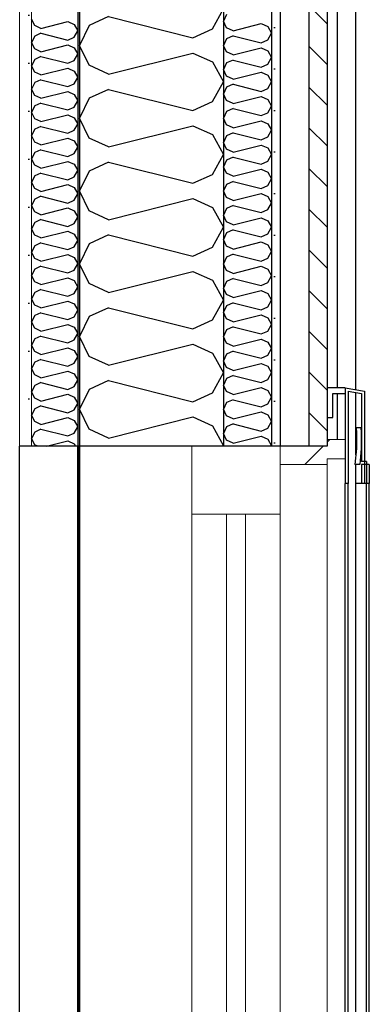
# Model space of a CAD drawing. Header units: millimetres. Extents: x -78869 to -55226, y -2070 to 13065.
# Tile 69 of 74: x -61541 to -61176, y 9244 to 10270. Entities that reach past the tile are written whole.
import ezdxf
from ezdxf.enums import TextEntityAlignment as Align

# ---------------------------------------------------------------- set-up
doc = ezdxf.new("R2010")
doc.units = ezdxf.units.MM
doc.header["$LTSCALE"] = 0.5
doc.header["$MEASUREMENT"] = 0
for name, pattern in [('Akselinje', [1500, 1000, -200, 100, -200]), ('PLINE', [0]), ('Wipeout_Contour', [2000, 0, -2000])]:
    doc.linetypes.add(name, pattern=pattern)
for name, color, linetype in [('0(Nye konstruksjoner)', 7, 'Continuous'), ('232- Ikke-bærende yttervegger', 7, 'Continuous'), ('232- Ikke-bærende yttervegger (Skravur)', 7, 'Continuous'), ('232- Ikke-bærende yttervegger (Skravur)(Nye konstruksjoner)', 7, 'Continuous'), ('232- Ikke-bærende yttervegger(Nye konstruksjoner)', 7, 'Continuous'), ('235- Utvendig kledning og overflate (Skravur)(Nye konstruksjoner)', 7, 'Continuous'), ('235- Utvendig kledning og overflate(Nye konstruksjoner)', 7, 'Continuous'), ('244- Vinduer_ dører_ foldevegger(Nye konstruksjoner)', 7, 'Continuous'), ('82-- Modullinjer', 7, 'Continuous')]:
    doc.layers.add(name, color=color, linetype=linetype)
doc.layers.add('234- Vinduer_ dører_ porter(Nye konstruksjoner)', color=7, linetype='Continuous', lineweight=0)
doc.layers.add('236- Innvendig kledning og overflate(Nye konstruksjoner)', color=7, linetype='Continuous', lineweight=0)
doc.styles.add('GENERATED_STYLE_1', font='arial.ttf')
pattern_1 = [(45, (0, 0), (-56.56854, 56.56854), [80, 0])]

# ---------------------------------------------------------------- blocks, each defined once
blk = doc.blocks.new('*X14')
at = {"layer": '232- Ikke-bærende yttervegger (Skravur)(Nye konstruksjoner)', "linetype": 'PLINE'}
for p, q in [((-61525, 10264.3), (-61528.2, 10271)), ((-61518.5, 10261.4), (-61490.4, 10268.4)), ((-61490.4, 10268.4), (-61483.9, 10265.5)), ((-61483.9, 10265.5), (-61480.2, 10258.8)), ((-61518.5, 10261.4), (-61525, 10264.3)), ((-61518.5, 10256.3), (-61525, 10253.3)), ((-61518.5, 10256.3), (-61490.4, 10249.2)), ((-61483.9, 10252.2), (-61480.2, 10258.8)), ((-61525, 10253.3), (-61528.2, 10246.7)), ((-61525, 10240.1), (-61528.2, 10246.7)), ((-61518.5, 10237.1), (-61490.4, 10244.1)), ((-61490.4, 10249.2), (-61483.9, 10252.2)), ((-61490.4, 10244.1), (-61483.9, 10241.2)), ((-61518.5, 10237.1), (-61525, 10240.1)), ((-61483.9, 10241.2), (-61480.2, 10234.6)), ((-61483.9, 10227.9), (-61480.2, 10234.6)), ((-61525, 10229), (-61528.2, 10222.4)), ((-61518.5, 10232), (-61525, 10229)), ((-61518.5, 10232), (-61490.4, 10225)), ((-61490.4, 10225), (-61483.9, 10227.9)), ((-61525, 10215.8), (-61528.2, 10222.4)), ((-61518.5, 10212.8), (-61525, 10215.8)), ((-61518.5, 10212.8), (-61490.4, 10219.9)), ((-61490.4, 10219.9), (-61483.9, 10216.9)), ((-61483.9, 10216.9), (-61480.2, 10210.3)), ((-61525, 10204.8), (-61528.2, 10198.1)), ((-61518.5, 10207.7), (-61525, 10204.8)), ((-61518.5, 10207.7), (-61490.4, 10200.7)), ((-61490.4, 10200.7), (-61483.9, 10203.6)), ((-61483.9, 10203.6), (-61480.2, 10210.3)), ((-61525, 10191.5), (-61528.2, 10198.1)), ((-61518.5, 10188.5), (-61490.4, 10195.6)), ((-61490.4, 10195.6), (-61483.9, 10192.6)), ((-61483.9, 10192.6), (-61480.2, 10186)), ((-61518.5, 10188.5), (-61525, 10191.5)), ((-61518.5, 10183.4), (-61525, 10180.5)), ((-61518.5, 10183.4), (-61490.4, 10176.4)), ((-61483.9, 10179.4), (-61480.2, 10186)), ((-61525, 10180.5), (-61528.2, 10173.9)), ((-61525, 10167.2), (-61528.2, 10173.9)), ((-61490.4, 10176.4), (-61483.9, 10179.4)), ((-61518.5, 10164.3), (-61525, 10167.2)), ((-61518.5, 10164.3), (-61490.4, 10171.3)), ((-61490.4, 10171.3), (-61483.9, 10168.3)), ((-61483.9, 10168.3), (-61480.2, 10161.7)), ((-61525, 10156.2), (-61528.2, 10149.6)), ((-61518.5, 10159.2), (-61525, 10156.2)), ((-61518.5, 10159.2), (-61490.4, 10152.1)), ((-61490.4, 10152.1), (-61483.9, 10155.1)), ((-61483.9, 10155.1), (-61480.2, 10161.7)), ((-61525, 10142.9), (-61528.2, 10149.6)), ((-61518.5, 10140), (-61525, 10142.9)), ((-61518.5, 10140), (-61490.4, 10147)), ((-61490.4, 10147), (-61483.9, 10144.1)), ((-61483.9, 10144.1), (-61480.2, 10137.4)), ((-61525, 10131.9), (-61528.2, 10125.3)), ((-61518.5, 10134.9), (-61525, 10131.9)), ((-61518.5, 10134.9), (-61490.4, 10127.8)), ((-61483.9, 10130.8), (-61480.2, 10137.4)), ((-61525, 10118.7), (-61528.2, 10125.3)), ((-61518.5, 10115.7), (-61490.4, 10122.7)), ((-61490.4, 10127.8), (-61483.9, 10130.8)), ((-61490.4, 10122.7), (-61483.9, 10119.8)), ((-61518.5, 10115.7), (-61525, 10118.7)), ((-61518.5, 10110.6), (-61525, 10107.6)), ((-61518.5, 10110.6), (-61490.4, 10103.6)), ((-61483.9, 10119.8), (-61480.2, 10113.1)), ((-61483.9, 10106.5), (-61480.2, 10113.1)), ((-61525, 10107.6), (-61528.2, 10101)), ((-61525, 10094.4), (-61528.2, 10101)), ((-61490.4, 10103.6), (-61483.9, 10106.5)), ((-61518.5, 10091.4), (-61525, 10094.4)), ((-61518.5, 10091.4), (-61490.4, 10098.5)), ((-61490.4, 10098.5), (-61483.9, 10095.5)), ((-61483.9, 10095.5), (-61480.2, 10088.9)), ((-61525, 10083.4), (-61528.2, 10076.7)), ((-61518.5, 10086.3), (-61525, 10083.4)), ((-61518.5, 10086.3), (-61490.4, 10079.3)), ((-61490.4, 10079.3), (-61483.9, 10082.2)), ((-61483.9, 10082.2), (-61480.2, 10088.9)), ((-61525, 10070.1), (-61528.2, 10076.7)), ((-61518.5, 10067.1), (-61525, 10070.1)), ((-61518.5, 10067.1), (-61490.4, 10074.2)), ((-61490.4, 10074.2), (-61483.9, 10071.2)), ((-61483.9, 10071.2), (-61480.2, 10064.6)), ((-61518.5, 10062), (-61525, 10059.1)), ((-61518.5, 10062), (-61490.4, 10055)), ((-61483.9, 10058), (-61480.2, 10064.6)), ((-61525, 10059.1), (-61528.2, 10052.4)), ((-61525, 10045.8), (-61528.2, 10052.4)), ((-61518.5, 10042.9), (-61490.4, 10049.9)), ((-61490.4, 10055), (-61483.9, 10058)), ((-61490.4, 10049.9), (-61483.9, 10046.9)), ((-61518.5, 10042.9), (-61525, 10045.8)), ((-61483.9, 10046.9), (-61480.2, 10040.3)), ((-61483.9, 10033.7), (-61480.2, 10040.3)), ((-61525, 10034.8), (-61528.2, 10028.2)), ((-61518.5, 10037.8), (-61525, 10034.8)), ((-61518.5, 10037.8), (-61490.4, 10030.7)), ((-61490.4, 10030.7), (-61483.9, 10033.7)), ((-61525, 10021.5), (-61528.2, 10028.2)), ((-61518.5, 10018.6), (-61525, 10021.5)), ((-61518.5, 10018.6), (-61490.4, 10025.6)), ((-61490.4, 10025.6), (-61483.9, 10022.7)), ((-61483.9, 10022.7), (-61480.2, 10016)), ((-61525, 10010.5), (-61528.2, 10003.9)), ((-61518.5, 10013.5), (-61525, 10010.5)), ((-61518.5, 10013.5), (-61490.4, 10006.4)), ((-61490.4, 10006.4), (-61483.9, 10009.4)), ((-61483.9, 10009.4), (-61480.2, 10016)), ((-61525, 9997.3), (-61528.2, 10003.9)), ((-61518.5, 9994.3), (-61490.4, 10001.3)), ((-61490.4, 10001.3), (-61483.9, 9998.4)), ((-61483.9, 9998.4), (-61480.2, 9991.7)), ((-61518.5, 9994.3), (-61525, 9997.3)), ((-61518.5, 9989.2), (-61525, 9986.2)), ((-61518.5, 9989.2), (-61490.4, 9982.2)), ((-61483.9, 9985.1), (-61480.2, 9991.7)), ((-61525, 9986.2), (-61528.2, 9979.6)), ((-61525, 9973), (-61528.2, 9979.6)), ((-61518.5, 9970), (-61490.4, 9977.1)), ((-61490.4, 9982.2), (-61483.9, 9985.1)), ((-61490.4, 9977.1), (-61483.9, 9974.1)), ((-61518.5, 9970), (-61525, 9973)), ((-61483.9, 9974.1), (-61480.2, 9967.5)), ((-61483.9, 9960.8), (-61480.2, 9967.5)), ((-61525, 9962), (-61528.2, 9955.3)), ((-61518.5, 9964.9), (-61525, 9962)), ((-61518.5, 9964.9), (-61490.4, 9957.9)), ((-61490.4, 9957.9), (-61483.9, 9960.8)), ((-61525, 9948.7), (-61528.2, 9955.3)), ((-61518.5, 9945.7), (-61525, 9948.7)), ((-61518.5, 9945.7), (-61490.4, 9952.8)), ((-61490.4, 9952.8), (-61483.9, 9949.8)), ((-61483.9, 9949.8), (-61480.2, 9943.2)), ((-61525, 9937.7), (-61528.2, 9931)), ((-61518.5, 9940.6), (-61525, 9937.7)), ((-61518.5, 9940.6), (-61490.4, 9933.6)), ((-61490.4, 9933.6), (-61483.9, 9936.6)), ((-61483.9, 9936.6), (-61480.2, 9943.2)), ((-61525, 9924.4), (-61528.2, 9931)), ((-61518.5, 9921.5), (-61490.4, 9928.5)), ((-61490.4, 9928.5), (-61483.9, 9925.5)), ((-61518.5, 9921.5), (-61525, 9924.4)), ((-61518.5, 9916.3), (-61525, 9913.4)), ((-61518.5, 9916.3), (-61490.4, 9909.3)), ((-61483.9, 9925.5), (-61480.2, 9918.9)), ((-61483.9, 9912.3), (-61480.2, 9918.9)), ((-61525, 9913.4), (-61528.2, 9906.8)), ((-61525, 9900.1), (-61528.2, 9906.8)), ((-61490.4, 9909.3), (-61483.9, 9912.3)), ((-61518.5, 9897.2), (-61525, 9900.1)), ((-61518.5, 9897.2), (-61490.4, 9904.2)), ((-61490.4, 9904.2), (-61483.9, 9901.2)), ((-61483.9, 9901.2), (-61480.2, 9894.6)), ((-61525, 9889.1), (-61528.2, 9882.5)), ((-61518.5, 9892.1), (-61525, 9889.1)), ((-61518.5, 9892.1), (-61490.4, 9885)), ((-61490.4, 9885), (-61483.9, 9888)), ((-61483.9, 9888), (-61480.2, 9894.6)), ((-61525, 9875.8), (-61528.2, 9882.5)), ((-61518.5, 9872.9), (-61525, 9875.8)), ((-61518.5, 9872.9), (-61490.4, 9879.9)), ((-61490.4, 9879.9), (-61483.9, 9877)), ((-61483.9, 9877), (-61480.2, 9870.3)), ((-61525, 9864.8), (-61528.2, 9858.2)), ((-61518.5, 9867.8), (-61525, 9864.8)), ((-61518.5, 9867.8), (-61490.4, 9860.7)), ((-61483.9, 9863.7), (-61480.2, 9870.3)), ((-61525, 9851.6), (-61528.2, 9858.2)), ((-61518.5, 9848.6), (-61490.4, 9855.6)), ((-61490.4, 9860.7), (-61483.9, 9863.7)), ((-61490.4, 9855.6), (-61483.9, 9852.7)), ((-61518.5, 9848.6), (-61525, 9851.6)), ((-61483.9, 9852.7), (-61480.2, 9846.1)), ((-61483.9, 9839.4), (-61480.2, 9846.1)), ((-61525, 9840.5), (-61528.2, 9833.9)), ((-61525, 9827.3), (-61528.2, 9833.9)), ((-61518.5, 9843.5), (-61525, 9840.5)), ((-61518.5, 9843.5), (-61490.4, 9836.5)), ((-61490.4, 9836.5), (-61483.9, 9839.4)), ((-61521.7, 9825.8), (-61525, 9827.3)), ((-61512.7, 9825.8), (-61490.4, 9831.4)), ((-61490.4, 9831.4), (-61483.9, 9828.4)), ((-61483.9, 9828.4), (-61482.4, 9825.8))]:
    blk.add_line(p, q, dxfattribs=at)
blk = doc.blocks.new('*X16')
at = {"layer": '232- Ikke-bærende yttervegger (Skravur)', "linetype": 'PLINE'}
for p, q in [((-61339.7, 10260.9), (-61328.2, 10281.6)), ((-61448, 10273.6), (-61468.4, 10264.4)), ((-61448, 10273.6), (-61360, 10251.6)), ((-61468.4, 10264.4), (-61478.2, 10243.7)), ((-61360, 10251.6), (-61339.7, 10260.9)), ((-61468.4, 10222.9), (-61478.2, 10243.7)), ((-61448, 10213.7), (-61360, 10235.7)), ((-61360, 10235.7), (-61339.7, 10226.4)), ((-61339.7, 10226.4), (-61328.2, 10205.7)), ((-61448, 10213.7), (-61468.4, 10222.9)), ((-61339.7, 10185), (-61328.2, 10205.7)), ((-61448, 10197.8), (-61468.4, 10188.5)), ((-61448, 10197.8), (-61360, 10175.8)), ((-61468.4, 10188.5), (-61478.2, 10167.8)), ((-61360, 10175.8), (-61339.7, 10185)), ((-61468.4, 10147.1), (-61478.2, 10167.8)), ((-61448, 10137.8), (-61360, 10159.8)), ((-61360, 10159.8), (-61339.7, 10150.6)), ((-61448, 10137.8), (-61468.4, 10147.1)), ((-61339.7, 10150.6), (-61328.2, 10129.8)), ((-61448, 10121.9), (-61468.4, 10112.6)), ((-61448, 10121.9), (-61360, 10099.9)), ((-61339.7, 10109.1), (-61328.2, 10129.8)), ((-61468.4, 10112.6), (-61478.2, 10091.9)), ((-61360, 10099.9), (-61339.7, 10109.1)), ((-61468.4, 10071.2), (-61478.2, 10091.9)), ((-61448, 10061.9), (-61360, 10083.9)), ((-61360, 10083.9), (-61339.7, 10074.7)), ((-61448, 10061.9), (-61468.4, 10071.2)), ((-61339.7, 10074.7), (-61328.2, 10054)), ((-61339.7, 10033.2), (-61328.2, 10054)), ((-61448, 10046), (-61468.4, 10036.7)), ((-61448, 10046), (-61360, 10024)), ((-61468.4, 10036.7), (-61478.2, 10016)), ((-61360, 10024), (-61339.7, 10033.2)), ((-61468.4, 9995.3), (-61478.2, 10016)), ((-61448, 9986.1), (-61360, 10008.1)), ((-61360, 10008.1), (-61339.7, 9998.8)), ((-61339.7, 9998.8), (-61328.2, 9978.1)), ((-61448, 9986.1), (-61468.4, 9995.3)), ((-61339.7, 9957.4), (-61328.2, 9978.1)), ((-61448, 9970.1), (-61468.4, 9960.9)), ((-61448, 9970.1), (-61360, 9948.1)), ((-61468.4, 9960.9), (-61478.2, 9940.1)), ((-61360, 9948.1), (-61339.7, 9957.4)), ((-61468.4, 9919.4), (-61478.2, 9940.1)), ((-61448, 9910.2), (-61360, 9932.2)), ((-61360, 9932.2), (-61339.7, 9922.9)), ((-61448, 9910.2), (-61468.4, 9919.4)), ((-61339.7, 9922.9), (-61328.2, 9902.2)), ((-61339.7, 9881.5), (-61328.2, 9902.2)), ((-61468.4, 9885), (-61478.2, 9864.3)), ((-61448, 9894.2), (-61468.4, 9885)), ((-61448, 9894.2), (-61360, 9872.2)), ((-61360, 9872.2), (-61339.7, 9881.5)), ((-61468.4, 9843.5), (-61478.2, 9864.3)), ((-61448, 9834.3), (-61360, 9856.3)), ((-61360, 9856.3), (-61339.7, 9847)), ((-61339.7, 9847), (-61328.2, 9826.3)), ((-61448, 9834.3), (-61468.4, 9843.5)), ((-61328.5, 9825.8), (-61328.2, 9826.3))]:
    blk.add_line(p, q, dxfattribs=at)
blk = doc.blocks.new('*X28')
at = {"layer": '235- Utvendig kledning og overflate (Skravur)(Nye konstruksjoner)', "linetype": 'PLINE'}
for p, q in [((-61324.9, 10275.9), (-61328.2, 10269)), ((-61324.9, 10262), (-61328.2, 10269)), ((-61318.1, 10259), (-61288.8, 10266.3)), ((-61288.8, 10266.3), (-61282, 10263.2)), ((-61318.1, 10259), (-61324.9, 10262)), ((-61282, 10263.2), (-61278.2, 10256.3)), ((-61282, 10249.4), (-61278.2, 10256.3)), ((-61324.9, 10250.6), (-61328.2, 10243.7)), ((-61318.1, 10253.7), (-61324.9, 10250.6)), ((-61318.1, 10253.7), (-61288.8, 10246.3)), ((-61288.8, 10246.3), (-61282, 10249.4)), ((-61324.9, 10236.8), (-61328.2, 10243.7)), ((-61318.1, 10233.7), (-61324.9, 10236.8)), ((-61318.1, 10233.7), (-61288.8, 10241)), ((-61288.8, 10241), (-61282, 10237.9)), ((-61282, 10237.9), (-61278.2, 10231)), ((-61324.9, 10225.3), (-61328.2, 10218.4)), ((-61318.1, 10228.4), (-61324.9, 10225.3)), ((-61318.1, 10228.4), (-61288.8, 10221)), ((-61288.8, 10221), (-61282, 10224.1)), ((-61282, 10224.1), (-61278.2, 10231)), ((-61324.9, 10211.5), (-61328.2, 10218.4)), ((-61318.1, 10208.4), (-61288.8, 10215.7)), ((-61288.8, 10215.7), (-61282, 10212.6)), ((-61318.1, 10208.4), (-61324.9, 10211.5)), ((-61318.1, 10203.1), (-61324.9, 10200)), ((-61318.1, 10203.1), (-61288.8, 10195.7)), ((-61282, 10212.6), (-61278.2, 10205.7)), ((-61282, 10198.8), (-61278.2, 10205.7)), ((-61324.9, 10200), (-61328.2, 10193.1)), ((-61324.9, 10186.2), (-61328.2, 10193.1)), ((-61288.8, 10195.7), (-61282, 10198.8)), ((-61318.1, 10183.1), (-61324.9, 10186.2)), ((-61318.1, 10183.1), (-61288.8, 10190.4)), ((-61288.8, 10190.4), (-61282, 10187.3)), ((-61282, 10187.3), (-61278.2, 10180.4)), ((-61324.9, 10174.7), (-61328.2, 10167.8)), ((-61318.1, 10177.8), (-61324.9, 10174.7)), ((-61318.1, 10177.8), (-61288.8, 10170.4)), ((-61288.8, 10170.4), (-61282, 10173.5)), ((-61282, 10173.5), (-61278.2, 10180.4)), ((-61324.9, 10160.9), (-61328.2, 10167.8)), ((-61318.1, 10157.8), (-61288.8, 10165.1)), ((-61288.8, 10165.1), (-61282, 10162)), ((-61282, 10162), (-61278.2, 10155.1)), ((-61318.1, 10157.8), (-61324.9, 10160.9)), ((-61318.1, 10152.5), (-61324.9, 10149.4)), ((-61318.1, 10152.5), (-61288.8, 10145.1)), ((-61282, 10148.2), (-61278.2, 10155.1)), ((-61324.9, 10149.4), (-61328.2, 10142.5)), ((-61324.9, 10135.6), (-61328.2, 10142.5)), ((-61288.8, 10145.1), (-61282, 10148.2)), ((-61318.1, 10132.5), (-61324.9, 10135.6)), ((-61318.1, 10132.5), (-61288.8, 10139.8)), ((-61288.8, 10139.8), (-61282, 10136.8)), ((-61282, 10136.8), (-61278.2, 10129.8)), ((-61324.9, 10124.1), (-61328.2, 10117.2)), ((-61318.1, 10127.2), (-61324.9, 10124.1)), ((-61318.1, 10127.2), (-61288.8, 10119.9)), ((-61288.8, 10119.9), (-61282, 10122.9)), ((-61282, 10122.9), (-61278.2, 10129.8)), ((-61324.9, 10110.3), (-61328.2, 10117.2)), ((-61318.1, 10107.2), (-61288.8, 10114.5)), ((-61288.8, 10114.5), (-61282, 10111.5)), ((-61282, 10111.5), (-61278.2, 10104.6)), ((-61318.1, 10107.2), (-61324.9, 10110.3)), ((-61318.1, 10101.9), (-61324.9, 10098.8)), ((-61318.1, 10101.9), (-61288.8, 10094.6)), ((-61282, 10097.6), (-61278.2, 10104.6)), ((-61324.9, 10098.8), (-61328.2, 10091.9)), ((-61324.9, 10085), (-61328.2, 10091.9)), ((-61288.8, 10094.6), (-61282, 10097.6)), ((-61318.1, 10081.9), (-61324.9, 10085)), ((-61318.1, 10081.9), (-61288.8, 10089.2)), ((-61288.8, 10089.2), (-61282, 10086.2)), ((-61282, 10086.2), (-61278.2, 10079.3)), ((-61324.9, 10073.5), (-61328.2, 10066.6)), ((-61318.1, 10076.6), (-61324.9, 10073.5)), ((-61318.1, 10076.6), (-61288.8, 10069.3)), ((-61288.8, 10069.3), (-61282, 10072.4)), ((-61282, 10072.4), (-61278.2, 10079.3)), ((-61324.9, 10059.7), (-61328.2, 10066.6)), ((-61318.1, 10056.6), (-61324.9, 10059.7)), ((-61318.1, 10056.6), (-61288.8, 10064)), ((-61288.8, 10064), (-61282, 10060.9)), ((-61282, 10060.9), (-61278.2, 10054)), ((-61318.1, 10051.3), (-61324.9, 10048.2)), ((-61318.1, 10051.3), (-61288.8, 10044)), ((-61282, 10047.1), (-61278.2, 10054)), ((-61324.9, 10048.2), (-61328.2, 10041.3)), ((-61324.9, 10034.4), (-61328.2, 10041.3)), ((-61318.1, 10031.3), (-61288.8, 10038.7)), ((-61288.8, 10044), (-61282, 10047.1)), ((-61288.8, 10038.7), (-61282, 10035.6)), ((-61318.1, 10031.3), (-61324.9, 10034.4)), ((-61282, 10035.6), (-61278.2, 10028.7)), ((-61282, 10021.8), (-61278.2, 10028.7)), ((-61324.9, 10022.9), (-61328.2, 10016)), ((-61318.1, 10026), (-61324.9, 10022.9)), ((-61318.1, 10026), (-61288.8, 10018.7)), ((-61288.8, 10018.7), (-61282, 10021.8)), ((-61324.9, 10009.1), (-61328.2, 10016)), ((-61318.1, 10006), (-61324.9, 10009.1)), ((-61318.1, 10006), (-61288.8, 10013.4)), ((-61288.8, 10013.4), (-61282, 10010.3)), ((-61282, 10010.3), (-61278.2, 10003.4)), ((-61324.9, 9997.6), (-61328.2, 9990.7)), ((-61318.1, 10000.7), (-61324.9, 9997.6)), ((-61318.1, 10000.7), (-61288.8, 9993.4)), ((-61282, 9996.5), (-61278.2, 10003.4)), ((-61324.9, 9983.8), (-61328.2, 9990.7)), ((-61318.1, 9980.7), (-61288.8, 9988.1)), ((-61288.8, 9993.4), (-61282, 9996.5)), ((-61288.8, 9988.1), (-61282, 9985)), ((-61318.1, 9980.7), (-61324.9, 9983.8)), ((-61282, 9985), (-61278.2, 9978.1)), ((-61282, 9971.2), (-61278.2, 9978.1)), ((-61324.9, 9972.3), (-61328.2, 9965.4)), ((-61318.1, 9975.4), (-61324.9, 9972.3)), ((-61318.1, 9975.4), (-61288.8, 9968.1)), ((-61288.8, 9968.1), (-61282, 9971.2)), ((-61324.9, 9958.5), (-61328.2, 9965.4)), ((-61318.1, 9955.4), (-61324.9, 9958.5)), ((-61318.1, 9955.4), (-61288.8, 9962.8)), ((-61288.8, 9962.8), (-61282, 9959.7)), ((-61282, 9959.7), (-61278.2, 9952.8)), ((-61324.9, 9947.1), (-61328.2, 9940.1)), ((-61318.1, 9950.1), (-61324.9, 9947.1)), ((-61318.1, 9950.1), (-61288.8, 9942.8)), ((-61282, 9945.9), (-61278.2, 9952.8)), ((-61324.9, 9933.2), (-61328.2, 9940.1)), ((-61318.1, 9930.2), (-61288.8, 9937.5)), ((-61288.8, 9942.8), (-61282, 9945.9)), ((-61288.8, 9937.5), (-61282, 9934.4)), ((-61318.1, 9930.2), (-61324.9, 9933.2)), ((-61282, 9934.4), (-61278.2, 9927.5)), ((-61282, 9920.6), (-61278.2, 9927.5)), ((-61324.9, 9921.8), (-61328.2, 9914.9)), ((-61318.1, 9924.8), (-61324.9, 9921.8)), ((-61318.1, 9924.8), (-61288.8, 9917.5)), ((-61288.8, 9917.5), (-61282, 9920.6)), ((-61324.9, 9907.9), (-61328.2, 9914.9)), ((-61318.1, 9904.9), (-61324.9, 9907.9)), ((-61318.1, 9904.9), (-61288.8, 9912.2)), ((-61288.8, 9912.2), (-61282, 9909.1)), ((-61282, 9909.1), (-61278.2, 9902.2)), ((-61324.9, 9896.5), (-61328.2, 9889.6)), ((-61318.1, 9899.5), (-61324.9, 9896.5)), ((-61318.1, 9899.5), (-61288.8, 9892.2)), ((-61288.8, 9892.2), (-61282, 9895.3)), ((-61282, 9895.3), (-61278.2, 9902.2)), ((-61324.9, 9882.7), (-61328.2, 9889.6)), ((-61318.1, 9879.6), (-61288.8, 9886.9)), ((-61288.8, 9886.9), (-61282, 9883.8)), ((-61318.1, 9879.6), (-61324.9, 9882.7)), ((-61282, 9883.8), (-61278.2, 9876.9)), ((-61282, 9870), (-61278.2, 9876.9)), ((-61324.9, 9871.2), (-61328.2, 9864.3)), ((-61324.9, 9857.4), (-61328.2, 9864.3)), ((-61318.1, 9874.3), (-61324.9, 9871.2)), ((-61318.1, 9874.3), (-61288.8, 9866.9)), ((-61288.8, 9866.9), (-61282, 9870)), ((-61318.1, 9854.3), (-61324.9, 9857.4)), ((-61318.1, 9854.3), (-61288.8, 9861.6)), ((-61288.8, 9861.6), (-61282, 9858.5)), ((-61282, 9858.5), (-61278.2, 9851.6)), ((-61324.9, 9845.9), (-61328.2, 9839)), ((-61318.1, 9849), (-61324.9, 9845.9)), ((-61318.1, 9849), (-61288.8, 9841.6)), ((-61288.8, 9841.6), (-61282, 9844.7)), ((-61282, 9844.7), (-61278.2, 9851.6)), ((-61324.9, 9832.1), (-61328.2, 9839)), ((-61318.1, 9829), (-61288.8, 9836.3)), ((-61288.8, 9836.3), (-61282, 9833.2)), ((-61318.1, 9829), (-61324.9, 9832.1)), ((-61282, 9833.2), (-61278.2, 9826.3)), ((-61278.5, 9825.8), (-61278.2, 9826.3))]:
    blk.add_line(p, q, dxfattribs=at)
blk = doc.blocks.new('Standard grid marker[2]', base_point=(-61478.2, 12564.6))
at = {"layer": '82-- Modullinjer', "linetype": 'Akselinje'}
blk.add_line((-61478.2, 12364.6), (-61478.2, 1550), dxfattribs=at)
at = {"layer": '82-- Modullinjer', "style": 'GENERATED_STYLE_1'}
for tag, p in [('AC_MarkerText_1_0', (-61478.2, 12902.1)), ('AC_MarkerText_1_1', (-61478.2, 1187.5))]:
    blk.add_attdef(tag, text='', height=175, rotation=360, dxfattribs=at).set_placement(p, align=Align.TOP_CENTER)

msp = doc.modelspace()

# ---------------------------------------------------------------- hatches: boundary and pattern name
at = {"layer": '232- Ikke-bærende yttervegger (Skravur)(Nye konstruksjoner)', "linetype": 'Continuous'}
h = msp.add_hatch(dxfattribs=at)
h.set_pattern_fill('Gips', color=256, style=0, pattern_type=2)
h.set_pattern_definition([(270, (0, 0), (86.60254, 0), [0, -50]), (270, (43.3, -25), (86.60254, 0), [0, -50])])
h.paths.add_polyline_path([(-61540.7, 9825.8), (-61528.2, 9825.8), (-61528.2, 11149.7), (-61540.7, 11148)])
msp.add_hatch(color=256, dxfattribs=at).paths.add_polyline_path([(-61480.2, 11156), (-61480.2, 9825.8), (-61478.2, 9825.8), (-61478.2, 11156.3)])
at = {"layer": '235- Utvendig kledning og overflate (Skravur)(Nye konstruksjoner)', "linetype": 'Continuous'}
h = msp.add_hatch(dxfattribs=at)
h.set_pattern_fill('Prikker_tett', color=256, style=0, pattern_type=2)
h.set_pattern_definition([(0, (0, 0), (0, 43.30127), [0, -25]), (0, (12.5, 21.65), (0, 43.30127), [0, -25])])
h.paths.add_polyline_path([(-61269.2, 11440), (-61278.2, 11440), (-61278.2, 9825.8), (-61269.2, 9825.8)])
h = msp.add_hatch(dxfattribs=at)
h.set_pattern_fill('Skrålinjer_1', color=256, style=0, pattern_type=2)
h.set_pattern_definition([(315, (0, 0), (21.213203, 21.213203), [])])
h.paths.add_polyline_path([(-61220.2, 11440), (-61239.2, 11440), (-61239.2, 9825.8), (-61220.2, 9825.8)])
h = msp.add_hatch(dxfattribs=at)
h.set_pattern_fill('Skrålinjer_2', color=256, style=0, pattern_type=2)
h.set_pattern_definition(pattern_1)
h.paths.add_polyline_path([(-61269.2, 9825.8), (-61269.2, 9806.8), (-61220.2, 9806.8), (-61220.2, 9825.8)])

# ---------------------------------------------------------------- linework, layer by layer
at = {"layer": '0(Nye konstruksjoner)', "linetype": 'PLINE'}
for p, q in [((-61540.7, 5715.5), (-61540.7, 9825.8)), ((-61480.2, 5715.5), (-61480.2, 9825.8)), ((-61478.2, 9825.8), (-61478.2, 5715.5))]:
    msp.add_line(p, q, dxfattribs=at)
at = {"layer": '0(Nye konstruksjoner)', "linetype": 'PLINE', "flags": 128}
for points in [[(-61478.2, 9825.8), (-61480.2, 9825.8), (-61528.2, 9825.8), (-61540.7, 9825.8)], [(-61328.2, 9825.8), (-61361.2, 9825.8), (-61478.2, 9825.8)]]:
    msp.add_lwpolyline(points, dxfattribs=at)
at = {"layer": '232- Ikke-bærende yttervegger', "linetype": 'PLINE'}
for p in [(-61478.2, 11160), (-61478.2, 8770)]:
    msp.add_line(p, (-61478.2, 9825.8), dxfattribs=at)
at = {"layer": '232- Ikke-bærende yttervegger', "linetype": 'PLINE', "flags": 128}
msp.add_lwpolyline([(-61328.2, 11200), (-61328.2, 11176), (-61328.2, 9825.8)], dxfattribs=at)
at = {"layer": '232- Ikke-bærende yttervegger(Nye konstruksjoner)', "linetype": 'PLINE'}
for p, q in [((-61480.2, 11160), (-61480.2, 9825.8)), ((-61480.2, 9825.8), (-61480.2, 5715.5))]:
    msp.add_line(p, q, dxfattribs=at)
at = {"layer": '234- Vinduer_ dører_ porter(Nye konstruksjoner)', "linetype": 'PLINE'}
for p, q in [((-61361.2, 9825.8), (-61361.2, 9754.8)), ((-61220.2, 9812.8), (-61220.2, 9806.8)), ((-61220.2, 9806.8), (-61269.2, 9806.8)), ((-61220.2, 9806.8), (-61220.2, 5748)), ((-61361.2, 9754.8), (-61361.2, 7772)), ((-61269.2, 9754.8), (-61361.2, 9754.8)), ((-61325.2, 9754.8), (-61325.2, 7772)), ((-61305.2, 7772), (-61305.2, 9754.8)), ((-61269.2, 9754.8), (-61269.2, 7772))]:
    msp.add_line(p, q, dxfattribs=at)
at = {"layer": '234- Vinduer_ dører_ porter(Nye konstruksjoner)', "linetype": 'PLINE', "flags": 128}
msp.add_lwpolyline([(-61269.2, 9825.8), (-61269.2, 9806.8), (-61269.2, 9754.8)], dxfattribs=at)
at = {"layer": '235- Utvendig kledning og overflate(Nye konstruksjoner)', "linetype": 'PLINE'}
for p, q in [((-61209.2, 9886.8), (-61209.2, 11384.3)), ((-61209.2, 9832.8), (-61209.2, 9880.8)), ((-61278.2, 9825.8), (-61328.2, 9825.8))]:
    msp.add_line(p, q, dxfattribs=at)
at = {"layer": '235- Utvendig kledning og overflate(Nye konstruksjoner)', "linetype": 'PLINE', "flags": 128}
for points in [[(-61278.2, 11440), (-61278.2, 11436.8), (-61278.2, 11386.3), (-61278.2, 11384.3), (-61278.2, 11384.3), (-61278.2, 9825.8)], [(-61269.2, 11440), (-61269.2, 11437.9), (-61269.2, 11387.5), (-61269.2, 11384.3), (-61269.2, 9825.8)], [(-61239.2, 11440), (-61239.2, 11384.3), (-61239.2, 9825.8)], [(-61220.2, 11440), (-61220.2, 9832.8), (-61220.2, 9825.8)], [(-61220.2, 9825.8), (-61239.2, 9825.8), (-61269.2, 9825.8), (-61278.2, 9825.8)]]:
    msp.add_lwpolyline(points, dxfattribs=at)
at = {"layer": '236- Innvendig kledning og overflate(Nye konstruksjoner)', "linetype": 'PLINE'}
for p, q in [((-61528.2, 11160), (-61528.2, 9825.8)), ((-61540.7, 11034.6), (-61540.7, 9825.8))]:
    msp.add_line(p, q, dxfattribs=at)
at = {"layer": '244- Vinduer_ dører_ foldevegger(Nye konstruksjoner)', "linetype": 'PLINE'}
for p, q in [((-61214.2, 9855.8), (-61214.2, 9880.8)), ((-61220.2, 9855.8), (-61214.2, 9855.8))]:
    msp.add_line(p, q, dxfattribs=at)

# ---------------------------------------------------------------- block references
at = {"layer": '232- Ikke-bærende yttervegger'}
msp.add_blockref('*X16', (0, 0), dxfattribs=at)
at = {"layer": '232- Ikke-bærende yttervegger(Nye konstruksjoner)'}
msp.add_blockref('*X14', (0, 0), dxfattribs=at)
at = {"layer": '235- Utvendig kledning og overflate(Nye konstruksjoner)'}
msp.add_blockref('*X28', (0, 0), dxfattribs=at)
at = {"layer": '82-- Modullinjer', "linetype": 'PLINE'}
msp.add_blockref('Standard grid marker[2]', (-61478.2, 12564.6), dxfattribs=at)

# ---------------------------------------------------------------- wipeouts: each hides what was drawn before it
at = {"linetype": 'Wipeout_Contour', "ltscale": 557798.094877}
msp.add_wipeout([(-61181.2, 9883.2), (-61201.2, 9886.8), (-61201.2, 9786.8), (-61198.2, 9786.8), (-61198.2, 9806.8), (-61198.2, 9883.2), (-61184.2, 9880.7), (-61184.2, 9809.8), (-61181.2, 9809.8)], dxfattribs=at).dxf.layer = '235- Utvendig kledning og overflate (Skravur)(Nye konstruksjoner)'

# ---------------------------------------------------------------- next in the draw order: hatches: boundary and pattern name
at = {"layer": '235- Utvendig kledning og overflate (Skravur)(Nye konstruksjoner)', "linetype": 'Continuous'}
h = msp.add_hatch(dxfattribs=at)
h.set_pattern_fill('Skrålinjer_2', color=256, style=0, pattern_type=2)
h.set_pattern_definition(pattern_1)
h.paths.add_polyline_path([(-61220.2, 9812.8), (-61201.2, 9812.8), (-61201.2, 9832.8), (-61220.2, 9832.8)])

# ---------------------------------------------------------------- next in the draw order: linework, layer by layer
at = {"layer": '234- Vinduer_ dører_ porter(Nye konstruksjoner)', "linetype": 'PLINE'}
for p, q in [((-61201.2, 9832.8), (-61220.2, 9832.8)), ((-61201.2, 9812.8), (-61220.2, 9812.8))]:
    msp.add_line(p, q, dxfattribs=at)
at = {"layer": '235- Utvendig kledning og overflate(Nye konstruksjoner)', "linetype": 'PLINE'}
msp.add_line((-61190.2, 9884.8), (-61190.2, 11384.3), dxfattribs=at)
at = {"layer": '244- Vinduer_ dører_ foldevegger(Nye konstruksjoner)', "linetype": 'PLINE'}
for p, q in [((-61201.2, 9886.8), (-61220.2, 9886.8)), ((-61201.2, 9886.8), (-61181.2, 9883.2)), ((-61214.2, 9880.8), (-61201.2, 9880.8)), ((-61198.2, 9883.2), (-61184.2, 9880.7)), ((-61201.2, 5748), (-61201.2, 9786.8)), ((-61198.2, 9786.8), (-61201.2, 9786.8)), ((-61198.2, 5748), (-61198.2, 9786.8))]:
    msp.add_line(p, q, dxfattribs=at)
at = {"layer": '244- Vinduer_ dører_ foldevegger(Nye konstruksjoner)', "linetype": 'PLINE', "flags": 128}
for points in [[(-61201.2, 9886.8), (-61201.2, 9832.8), (-61201.2, 9812.8), (-61201.2, 9786.8)], [(-61198.2, 9883.2), (-61198.2, 9806.8), (-61198.2, 9786.8)]]:
    msp.add_lwpolyline(points, dxfattribs=at)

# ---------------------------------------------------------------- next in the draw order: wipeouts: each hides what was drawn before it
at = {"linetype": 'Wipeout_Contour', "ltscale": 247848.172181}
msp.add_wipeout([(-61184.2, 9786.8), (-61181.2, 9786.8), (-61181.2, 9806.8), (-61184.2, 9806.8)], dxfattribs=at).dxf.layer = '235- Utvendig kledning og overflate (Skravur)(Nye konstruksjoner)'

# ---------------------------------------------------------------- next in the draw order: wipeouts: each hides what was drawn before it
at = {"linetype": 'Wipeout_Contour', "ltscale": 247845.572328}
msp.add_wipeout([(-61181.2, 9806.8), (-61179.2, 9806.8), (-61179.2, 9809.8), (-61181.2, 9809.8)], dxfattribs=at).dxf.layer = '235- Utvendig kledning og overflate (Skravur)(Nye konstruksjoner)'

# ---------------------------------------------------------------- next in the draw order: wipeouts: each hides what was drawn before it
at = {"linetype": 'Wipeout_Contour', "ltscale": 495775.901703}
msp.add_wipeout([(-61189.5, 9840.1), (-61189.5, 9823.4), (-61191.2, 9806.8), (-61186.2, 9806.8), (-61184.5, 9823.4), (-61184.5, 9840.1), (-61185, 9845), (-61190, 9845)], dxfattribs=at).dxf.layer = '235- Utvendig kledning og overflate (Skravur)(Nye konstruksjoner)'
at = {"linetype": 'Wipeout_Contour', "ltscale": 247828.423769}
msp.add_wipeout([(-61179.2, 9786.8), (-61176.2, 9786.8), (-61176.2, 9806.8), (-61179.2, 9806.8)], dxfattribs=at).dxf.layer = '235- Utvendig kledning og overflate (Skravur)(Nye konstruksjoner)'

# ---------------------------------------------------------------- next in the draw order: linework, layer by layer
at = {"layer": '235- Utvendig kledning og overflate(Nye konstruksjoner)', "linetype": 'PLINE'}
for p, q in [((-61190.2, 9816.8), (-61190.2, 9881.8)), ((-61190.2, 6470), (-61190.2, 9806.8))]:
    msp.add_line(p, q, dxfattribs=at)
at = {"layer": '244- Vinduer_ dører_ foldevegger(Nye konstruksjoner)', "linetype": 'PLINE'}
for p, q in [((-61184.2, 9880.7), (-61184.2, 9809.8)), ((-61181.2, 9883.2), (-61181.2, 9786.8)), ((-61185, 9845), (-61190, 9845)), ((-61186.2, 9806.8), (-61191.2, 9806.8)), ((-61179.2, 9809.8), (-61184.2, 9809.8)), ((-61184.2, 9806.8), (-61184.2, 9786.8)), ((-61176.2, 9806.8), (-61184.2, 9806.8)), ((-61179.2, 9809.8), (-61179.2, 9786.8)), ((-61176.2, 9806.8), (-61176.2, 9786.8)), ((-61184.2, 9786.8), (-61190.2, 9786.8)), ((-61181.2, 9786.8), (-61184.2, 9786.8)), ((-61179.2, 9786.8), (-61181.2, 9786.8)), ((-61179.2, 5748), (-61179.2, 9786.8)), ((-61176.2, 9786.8), (-61179.2, 9786.8)), ((-61176.2, 5748), (-61176.2, 9786.8))]:
    msp.add_line(p, q, dxfattribs=at)
at = {"layer": '244- Vinduer_ dører_ foldevegger(Nye konstruksjoner)', "linetype": 'PLINE', "flags": 128}
for points in [[(-61190, 9845), (-61189.5, 9840.1), (-61189.5, 9823.4), (-61191.2, 9806.8)], [(-61185, 9845), (-61184.5, 9840.1), (-61184.5, 9823.4), (-61186.2, 9806.8)]]:
    msp.add_lwpolyline(points, dxfattribs=at)

doc.saveas('drawing.dxf')
